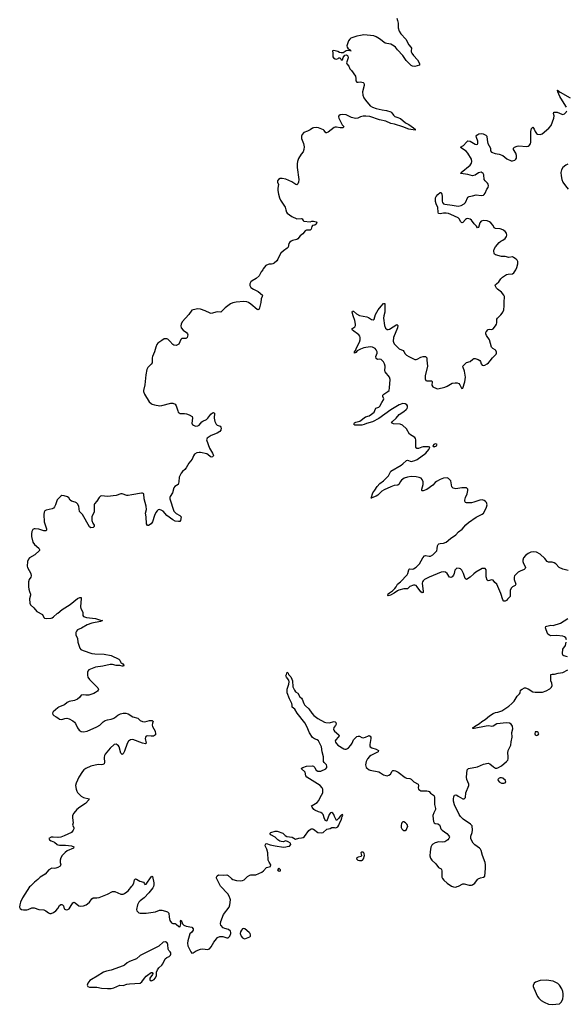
# Model space of a CAD drawing. Header units: inches. Extents: x 1550860 to 1685816, y 509127 to 640511.
# Tile 3 of 91: x 1559369 to 1568446, y 528036 to 544385. Entities that reach past the tile are written whole.
import ezdxf

# ---------------------------------------------------------------- set-up
doc = ezdxf.new("R2010")
doc.units = ezdxf.units.IN
doc.header["$MEASUREMENT"] = 0
for name, color, linetype in [('B5552', 7, 'Continuous'), ('B5553', 7, 'Continuous'), ('B5562', 7, 'Continuous'), ('B5563', 7, 'Continuous'), ('B5564', 7, 'Continuous')]:
    doc.layers.add(name, color=color, linetype=linetype)

msp = doc.modelspace()

# ---------------------------------------------------------------- linework, layer by layer
at = {"layer": 'B5552', "color": 6, "elevation": 600}
msp.add_lwpolyline([(1559549, 530000), (1559535, 529985), (1559416, 529804), (1559383, 529730), (1559373, 529690), (1559369, 529650), (1559375, 529630), (1559400, 529610), (1559430, 529604), (1559487, 529607), (1559510, 529611), (1559570, 529640), (1559610, 529639), (1559690, 529611), (1559770, 529606), (1559802, 529590), (1559850, 529556), (1559870, 529547), (1559890, 529545), (1559930, 529560), (1559970, 529589), (1560000, 529625)], dxfattribs=at)
at = {"layer": 'B5553', "color": 6, "elevation": 600}
for points in [[(1560000, 536423), (1559990, 536413), (1559966, 536330), (1559950, 536299), (1559930, 536277), (1559910, 536265), (1559810, 536244), (1559789, 536231), (1559775, 536210), (1559769, 536171), (1559774, 536050), (1559817, 535930), (1559817, 535910), (1559810, 535897), (1559770, 535899), (1559690, 535924), (1559626, 535934), (1559608, 535932), (1559590, 535922), (1559571, 535889), (1559564, 535850), (1559564, 535804), (1559588, 535710), (1559616, 535670), (1559690, 535610), (1559699, 535590), (1559697, 535570), (1559620, 535500), (1559530, 535448), (1559514, 535426), (1559501, 535390), (1559494, 535310), (1559500, 535290), (1559552, 535190), (1559559, 535150), (1559552, 535130), (1559527, 535090), (1559518, 535050), (1559517, 534970), (1559521, 534930), (1559531, 534891), (1559549, 534849), (1559549, 534830), (1559533, 534770), (1559539, 534699), (1559549, 534669), (1559602, 534622), (1559656, 534556), (1559747, 534510), (1559770, 534461), (1559781, 534450), (1559810, 534442), (1559890, 534449), (1559910, 534454), (1559930, 534468), (1559993, 534527), (1560000, 534532)], [(1560000, 532958), (1559926, 532890), (1559916, 532870), (1559919, 532850), (1559937, 532830), (1559976, 532810), (1560000, 532793)], [(1560000, 530808), (1559926, 530814), (1559890, 530810), (1559856, 530790), (1559863, 530770), (1559894, 530750), (1559946, 530726), (1559990, 530688), (1560000, 530685)], [(1560000, 530310), (1559970, 530296), (1559950, 530292), (1559903, 530297), (1559851, 530269), (1559790, 530196), (1559711, 530149), (1559670, 530107), (1559614, 530066), (1559549, 530000)]]:
    msp.add_lwpolyline(points, dxfattribs=at)
at = {"layer": 'B5562', "color": 6, "elevation": 600}
for points in [[(1560000, 529625), (1560004, 529630), (1560030, 529677), (1560050, 529694), (1560070, 529695), (1560079, 529690), (1560095, 529670), (1560110, 529623), (1560130, 529610), (1560150, 529607), (1560170, 529610), (1560190, 529623), (1560210, 529650), (1560250, 529723), (1560270, 529733), (1560290, 529724), (1560350, 529671), (1560385, 529665), (1560430, 529671), (1560473, 529687), (1560498, 529702), (1560528, 529732), (1560570, 529790), (1560590, 529802), (1560610, 529807), (1560650, 529803), (1560690, 529811), (1560830, 529864), (1560910, 529907), (1560930, 529912), (1560950, 529909), (1561050, 529867), (1561090, 529867), (1561110, 529876), (1561150, 529902), (1561170, 529920), (1561233, 530000)], [(1561593, 530000), (1561591, 529990), (1561580, 529970), (1561512, 529888), (1561436, 529804), (1561370, 529757), (1561347, 529730), (1561327, 529690), (1561310, 529610), (1561317, 529590), (1561331, 529570), (1561350, 529556), (1561372, 529552), (1561470, 529550), (1561626, 529574), (1561690, 529601), (1561730, 529598), (1561790, 529582), (1561822, 529570), (1561844, 529550), (1561850, 529482), (1561865, 529430), (1561890, 529388), (1561910, 529380), (1561950, 529378), (1561970, 529366), (1562010, 529331), (1562030, 529321), (1562036, 529330), (1562043, 529370), (1562042, 529418), (1562050, 529432), (1562075, 529370), (1562096, 529350), (1562134, 529334), (1562230, 529318), (1562250, 529291), (1562251, 529269), (1562230, 529233), (1562196, 529204), (1562163, 529090), (1562158, 529050), (1562163, 529010), (1562187, 528950), (1562210, 528907), (1562230, 528887), (1562250, 528893), (1562298, 528922), (1562370, 528950), (1562410, 528956), (1562490, 528949), (1562520, 528960), (1562549, 528991), (1562594, 529066), (1562637, 529123), (1562656, 529144), (1562690, 529164), (1562744, 529164), (1562810, 529140), (1562830, 529141), (1562843, 529150), (1562859, 529170), (1562876, 529210), (1562878, 529230), (1562872, 529250), (1562836, 529276), (1562774, 529294), (1562747, 529307), (1562709, 529349), (1562706, 529370), (1562712, 529410), (1562752, 529530), (1562850, 529651), (1562861, 529690), (1562868, 529770), (1562866, 529790), (1562850, 529834), (1562827, 529870), (1562706, 530000)], [(1566539, 530000), (1566540, 530000), (1566570, 529986), (1566610, 529983), (1566635, 529990), (1566656, 530000)]]:
    msp.add_lwpolyline(points, dxfattribs=at)
for points in [[(1563090, 529294), (1563070, 529289), (1563051, 529270), (1563038, 529242), (1563033, 529210), (1563046, 529170), (1563070, 529140), (1563090, 529128), (1563110, 529125), (1563190, 529158), (1563202, 529170), (1563203, 529190), (1563196, 529210), (1563181, 529230), (1563110, 529289)], [(1561790, 529073), (1561750, 529066), (1561678, 529002), (1561390, 528860), (1561370, 528848), (1561310, 528793), (1561190, 528747), (1561155, 528725), (1561112, 528688), (1561090, 528676), (1560890, 528604), (1560810, 528589), (1560759, 528570), (1560658, 528502), (1560559, 528450), (1560532, 528430), (1560503, 528390), (1560492, 528352), (1560500, 528330), (1560530, 528321), (1560650, 528323), (1560730, 528307), (1560830, 528298), (1560890, 528300), (1560930, 528310), (1561030, 528354), (1561090, 528351), (1561150, 528370), (1561190, 528377), (1561370, 528387), (1561399, 528410), (1561440, 528470), (1561470, 528503), (1561490, 528522), (1561550, 528564), (1561570, 528567), (1561578, 528550), (1561572, 528530), (1561533, 528470), (1561530, 528444), (1561550, 528429), (1561570, 528432), (1561602, 528450), (1561620, 528470), (1561639, 528510), (1561641, 528570), (1561655, 528610), (1561679, 528641), (1561732, 528688), (1561748, 528710), (1561787, 528793), (1561810, 528813), (1561850, 528833), (1561871, 528850), (1561878, 528870), (1561877, 528890), (1561870, 528906), (1561848, 528928), (1561836, 528950), (1561827, 529030), (1561817, 529057)], [(1568119, 528440), (1568010, 528434), (1567934, 528406), (1567912, 528388), (1567897, 528350), (1567897, 528330), (1567905, 528305), (1567970, 528168), (1567990, 528136), (1568030, 528099), (1568078, 528070), (1568150, 528040), (1568210, 528036), (1568330, 528047), (1568358, 528070), (1568382, 528110), (1568390, 528130), (1568396, 528170), (1568395, 528210), (1568387, 528250), (1568370, 528294), (1568330, 528355), (1568303, 528383), (1568230, 528423)]]:
    msp.add_lwpolyline(points, close=True, dxfattribs=at)
at = {"layer": 'B5563', "color": 6, "elevation": 600}
for points in [[(1563191, 540000), (1563188, 539990), (1563189, 539970), (1563210, 539939), (1563253, 539910), (1563331, 539871), (1563401, 539810), (1563397, 539790), (1563378, 539750), (1563375, 539690), (1563343, 539577), (1563330, 539565), (1563310, 539572), (1563210, 539664), (1563170, 539690), (1563140, 539700), (1563090, 539704), (1562966, 539694), (1562910, 539684), (1562871, 539670), (1562781, 539599), (1562710, 539529), (1562650, 539532), (1562550, 539506), (1562530, 539510), (1562450, 539553), (1562370, 539578), (1562330, 539583), (1562250, 539570), (1562230, 539562), (1562177, 539490), (1562069, 539370), (1562048, 539330), (1562044, 539304), (1562050, 539268), (1562086, 539230), (1562140, 539190), (1562157, 539170), (1562162, 539150), (1562158, 539130), (1562150, 539110), (1562141, 539099), (1562130, 539090), (1562070, 539094), (1562059, 539090), (1562046, 539074), (1562010, 539000), (1561990, 538984), (1561970, 538978), (1561930, 538981), (1561914, 538990), (1561864, 539050), (1561830, 539079), (1561810, 539088), (1561770, 539084), (1561730, 539061), (1561665, 539015), (1561648, 538992), (1561629, 538950), (1561607, 538870), (1561573, 538790), (1561569, 538770), (1561569, 538690), (1561554, 538666), (1561497, 538610), (1561483, 538577), (1561465, 538490), (1561450, 538322), (1561425, 538230), (1561425, 538210), (1561442, 538170), (1561520, 538040), (1561550, 538010), (1561570, 538001), (1561610, 537989), (1561696, 537976), (1561730, 537977), (1561877, 538017), (1561910, 538016), (1561950, 538002), (1561970, 537976), (1561995, 537890), (1562003, 537870), (1562017, 537857), (1562030, 537849), (1562107, 537847), (1562141, 537841), (1562184, 537824), (1562235, 537795), (1562241, 537770), (1562225, 537685), (1562231, 537670), (1562241, 537661), (1562257, 537650), (1562290, 537637), (1562330, 537640), (1562349, 537650), (1562392, 537708), (1562410, 537721), (1562470, 537749), (1562491, 537769), (1562542, 537838), (1562570, 537857), (1562590, 537862), (1562606, 537850), (1562598, 537770), (1562612, 537712), (1562629, 537670), (1562650, 537650), (1562696, 537636), (1562710, 537622), (1562714, 537610), (1562711, 537570), (1562692, 537548), (1562650, 537521), (1562550, 537483), (1562485, 537435), (1562470, 537410), (1562519, 537270), (1562573, 537190), (1562587, 537150), (1562582, 537138), (1562570, 537127), (1562550, 537123), (1562530, 537133), (1562500, 537160), (1562475, 537175), (1562370, 537200), (1562350, 537201), (1562310, 537192), (1562273, 537170), (1562255, 537145), (1562233, 537087), (1562176, 537024), (1562136, 536944), (1562110, 536915), (1562070, 536885), (1562050, 536858), (1562016, 536790), (1562011, 536709), (1561999, 536670), (1561946, 536634), (1561928, 536612), (1561906, 536530), (1561868, 536470), (1561863, 536450), (1561864, 536430), (1561930, 536224), (1561965, 536185), (1562030, 536150), (1562050, 536130), (1562040, 536070), (1562030, 536053), (1562008, 536052), (1561950, 536061), (1561910, 536078), (1561815, 536155), (1561750, 536222), (1561730, 536236), (1561689, 536251), (1561670, 536247), (1561650, 536231), (1561630, 536200), (1561606, 536150), (1561575, 536050), (1561564, 536030), (1561550, 536015), (1561510, 535988), (1561490, 535984), (1561477, 536017), (1561470, 536130), (1561458, 536190), (1561474, 536250), (1561472, 536310), (1561434, 536430), (1561429, 536510), (1561410, 536521), (1561390, 536521), (1561230, 536496), (1561170, 536483), (1561150, 536483), (1561070, 536511), (1561050, 536513), (1560970, 536487), (1560830, 536468), (1560730, 536479), (1560709, 536471), (1560687, 536453), (1560650, 536392), (1560610, 536344), (1560606, 536330), (1560608, 536250), (1560605, 536215), (1560566, 536130), (1560569, 536070), (1560584, 536024), (1560604, 535990), (1560608, 535970), (1560587, 535953), (1560550, 535948), (1560527, 535967), (1560410, 536172), (1560361, 536221), (1560350, 536307), (1560327, 536347), (1560310, 536363), (1560290, 536375), (1560230, 536392), (1560210, 536410), (1560186, 536446), (1560162, 536462), (1560110, 536482), (1560070, 536485), (1560050, 536476), (1560000, 536423)], [(1568477, 535237), (1568390, 535262), (1568327, 535287), (1568270, 535350), (1568245, 535365), (1568210, 535376), (1568150, 535377), (1568130, 535387), (1568090, 535436), (1568013, 535513), (1567950, 535545), (1567909, 535551), (1567857, 535543), (1567810, 535523), (1567766, 535490), (1567736, 535450), (1567724, 535410), (1567723, 535390), (1567727, 535370), (1567766, 535290), (1567764, 535270), (1567744, 535256), (1567677, 535230), (1567644, 535210), (1567600, 535170), (1567587, 535150), (1567579, 535130), (1567581, 535090), (1567606, 535010), (1567594, 534990), (1567550, 534968), (1567530, 534944), (1567515, 534910), (1567511, 534809), (1567470, 534762), (1567450, 534743), (1567430, 534732), (1567410, 534731), (1567390, 534752), (1567357, 534857), (1567290, 535015), (1567261, 535041), (1567230, 535078), (1567210, 535084), (1567150, 535070), (1567130, 535079), (1567116, 535136), (1567116, 535250), (1567099, 535270), (1567075, 535275), (1567050, 535270), (1566942, 535210), (1566910, 535186), (1566851, 535129), (1566790, 535092), (1566770, 535100), (1566766, 535106), (1566737, 535190), (1566710, 535247), (1566690, 535268), (1566670, 535275), (1566630, 535276), (1566610, 535263), (1566597, 535243), (1566583, 535190), (1566570, 535162), (1566550, 535133), (1566530, 535122), (1566507, 535130), (1566465, 535190), (1566440, 535210), (1566410, 535217), (1566370, 535212), (1566167, 535130), (1566092, 535090), (1566070, 535070), (1566058, 535050), (1566052, 535030), (1566070, 534890), (1566067, 534873), (1566054, 534866), (1566030, 534888), (1565970, 534970), (1565950, 534989), (1565930, 534997), (1565910, 534997), (1565850, 534975), (1565810, 534937), (1565750, 534933), (1565667, 534913), (1565640, 534900), (1565590, 534863), (1565528, 534830), (1565490, 534820), (1565483, 534823), (1565480, 534830), (1565490, 534850), (1565510, 534871), (1565557, 534903), (1565598, 534942), (1565621, 534970), (1565642, 535010), (1565690, 535051), (1565805, 535170), (1565816, 535190), (1565830, 535250), (1565839, 535261), (1565850, 535268), (1565890, 535264), (1565910, 535268), (1565950, 535293), (1566008, 535350), (1566061, 535450), (1566090, 535483), (1566110, 535489), (1566170, 535478), (1566190, 535479), (1566230, 535501), (1566280, 535550), (1566293, 535567), (1566302, 535598), (1566309, 535651), (1566317, 535670), (1566330, 535684), (1566350, 535690), (1566409, 535691), (1566450, 535710), (1566522, 535770), (1566609, 535830), (1566658, 535882), (1566714, 535926), (1566780, 536000), (1566823, 536037), (1566950, 536123), (1567050, 536174), (1567070, 536193), (1567095, 536230), (1567122, 536290), (1567131, 536330), (1567119, 536370), (1567106, 536386), (1567083, 536403), (1567051, 536411), (1567010, 536408), (1566910, 536373), (1566870, 536363), (1566790, 536364), (1566771, 536371), (1566762, 536390), (1566763, 536410), (1566773, 536450), (1566802, 536510), (1566809, 536570), (1566809, 536590), (1566802, 536602), (1566786, 536610), (1566713, 536613), (1566610, 536598), (1566565, 536605), (1566544, 536630), (1566526, 536726), (1566519, 536739), (1566490, 536768), (1566470, 536776), (1566406, 536770), (1566353, 536750), (1566290, 536715), (1566270, 536700), (1566230, 536657), (1566130, 536587), (1566070, 536560), (1566050, 536563), (1566046, 536570), (1566047, 536590), (1566068, 536670), (1566070, 536710), (1566054, 536750), (1566035, 536770), (1566004, 536784), (1565952, 536792), (1565870, 536799), (1565810, 536790), (1565756, 536770), (1565710, 536739), (1565686, 536710), (1565669, 536671), (1565650, 536654), (1565590, 536651), (1565530, 536631), (1565421, 536579), (1565384, 536556), (1565314, 536490), (1565290, 536474), (1565214, 536446), (1565210, 536441), (1565203, 536443), (1565233, 536530), (1565268, 536572), (1565307, 536633), (1565350, 536682), (1565410, 536726), (1565491, 536809), (1565532, 536888), (1565703, 536990), (1565732, 537010), (1565790, 537064), (1565810, 537069), (1565870, 537052), (1565890, 537053), (1565930, 537065), (1565970, 537084), (1566111, 537190), (1566163, 537250), (1566176, 537270), (1566178, 537290), (1566155, 537295), (1566070, 537295), (1566045, 537290), (1565990, 537264), (1565966, 537266), (1565948, 537290), (1565948, 537410), (1565944, 537430), (1565931, 537450), (1565842, 537502), (1565791, 537590), (1565726, 537650), (1565688, 537668), (1565575, 537675), (1565545, 537690), (1565552, 537710), (1565618, 537770), (1565672, 537828), (1565750, 537877), (1565787, 537910), (1565802, 537930), (1565811, 537950), (1565811, 537971), (1565797, 537990), (1565770, 538008), (1565730, 538013), (1565670, 537992), (1565530, 537908), (1565335, 537765), (1565230, 537710), (1565130, 537683), (1565090, 537664), (1565050, 537652), (1564935, 537655), (1564921, 537661), (1564916, 537670), (1564930, 537690), (1564950, 537702), (1565019, 537721), (1565110, 537790), (1565170, 537810), (1565210, 537833), (1565254, 537870), (1565276, 537924), (1565285, 537935), (1565330, 537952), (1565351, 537970), (1565381, 538030), (1565410, 538071), (1565415, 538090), (1565401, 538130), (1565401, 538150), (1565415, 538170), (1565484, 538210), (1565502, 538230), (1565512, 538270), (1565522, 538410), (1565510, 538450), (1565438, 538538), (1565435, 538550), (1565437, 538630), (1565428, 538670), (1565410, 538702), (1565370, 538742), (1565350, 538750), (1565310, 538742), (1565290, 538758), (1565285, 538790), (1565304, 538850), (1565304, 538870), (1565290, 538906), (1565270, 538928), (1565230, 538945), (1565190, 538953), (1565086, 538935), (1565026, 538914), (1564975, 538885), (1564950, 538860), (1564928, 538848), (1564928, 538870), (1564945, 538895), (1564965, 538950), (1565013, 539030), (1565022, 539070), (1565024, 539110), (1565018, 539130), (1565001, 539150), (1564898, 539230), (1564887, 539250), (1564933, 539287), (1564943, 539310), (1564945, 539330), (1564935, 539390), (1564906, 539470), (1564892, 539530), (1564897, 539543), (1564910, 539546), (1564962, 539502), (1565010, 539473), (1565131, 539451), (1565159, 539439), (1565210, 539407), (1565238, 539402), (1565253, 539410), (1565275, 539490), (1565324, 539570), (1565374, 539626), (1565410, 539675), (1565430, 539671), (1565431, 539530), (1565416, 539470), (1565412, 539430), (1565429, 539310), (1565445, 539265), (1565470, 539243), (1565490, 539241), (1565510, 539247), (1565630, 539324), (1565647, 539310), (1565641, 539270), (1565576, 539110), (1565570, 539050), (1565575, 539030), (1565590, 539004), (1565670, 538918), (1565735, 538895), (1565750, 538876), (1565770, 538838), (1565790, 538817), (1565830, 538790), (1565930, 538745), (1565950, 538741), (1565970, 538746), (1566030, 538780), (1566070, 538790), (1566110, 538790), (1566130, 538771), (1566130, 538730), (1566142, 538630), (1566104, 538470), (1566103, 538423), (1566115, 538395), (1566128, 538388), (1566146, 538386), (1566190, 538390), (1566210, 538387), (1566218, 538370), (1566215, 538315), (1566228, 538290), (1566290, 538262), (1566310, 538257), (1566430, 538283), (1566470, 538300), (1566550, 538348), (1566598, 538358), (1566635, 538355), (1566662, 538342), (1566680, 538320), (1566706, 538266), (1566710, 538261), (1566730, 538265), (1566763, 538370), (1566772, 538448), (1566757, 538550), (1566732, 538610), (1566730, 538630), (1566742, 538650), (1566790, 538692), (1566850, 538710), (1566896, 538750), (1566910, 538758), (1566930, 538760), (1566982, 538742), (1567007, 538727), (1567022, 538710), (1567033, 538670), (1567049, 538649), (1567070, 538645), (1567090, 538649), (1567130, 538670), (1567152, 538688), (1567181, 538719), (1567219, 538770), (1567280, 538830), (1567287, 538850), (1567287, 538867), (1567278, 538890), (1567263, 538903), (1567225, 538925), (1567206, 538946), (1567170, 539070), (1567121, 539141), (1567110, 539170), (1567110, 539190), (1567117, 539203), (1567150, 539242), (1567170, 539248), (1567210, 539243), (1567230, 539250), (1567270, 539302), (1567287, 539330), (1567292, 539350), (1567292, 539410), (1567303, 539430), (1567358, 539482), (1567380, 539510), (1567393, 539530), (1567408, 539570), (1567414, 539634), (1567412, 539692), (1567418, 539790), (1567410, 539810), (1567370, 539860), (1567305, 539910), (1567287, 539930), (1567265, 539970), (1567271, 539990), (1567284, 540000)], [(1560000, 534532), (1560072, 534590), (1560210, 534676), (1560330, 534773), (1560370, 534792), (1560390, 534791), (1560392, 534772), (1560378, 534638), (1560387, 534610), (1560416, 534550), (1560417, 534490), (1560430, 534473), (1560479, 534459), (1560630, 534441), (1560710, 534416), (1560745, 534410), (1560711, 534390), (1560570, 534365), (1560490, 534340), (1560396, 534284), (1560330, 534252), (1560310, 534231), (1560302, 534210), (1560300, 534170), (1560327, 534110), (1560335, 534050), (1560368, 533950), (1560386, 533930), (1560421, 533910), (1560570, 533863), (1560616, 533856), (1560770, 533849), (1560890, 533827), (1561013, 533770), (1561033, 533750), (1561042, 533722), (1561051, 533710), (1561083, 533690), (1561101, 533670), (1561091, 533650), (1561070, 533650), (1561030, 533664), (1560970, 533663), (1560910, 533681), (1560870, 533681), (1560750, 533653), (1560630, 533634), (1560517, 533590), (1560502, 533570), (1560496, 533550), (1560496, 533504), (1560502, 533470), (1560528, 533430), (1560668, 533290), (1560676, 533264), (1560673, 533250), (1560663, 533237), (1560630, 533212), (1560602, 533198), (1560516, 533170), (1560470, 533168), (1560423, 533177), (1560390, 533170), (1560362, 533130), (1560330, 533103), (1560278, 533082), (1560190, 533064), (1560155, 533045), (1560114, 533010), (1560013, 532970), (1560000, 532958)], [(1568450, 534090), (1568440, 534120), (1568418, 534138), (1568387, 534147), (1568282, 534158), (1568190, 534156), (1568164, 534164), (1568140, 534180), (1568132, 534192), (1568098, 534290), (1568104, 534310), (1568123, 534317), (1568189, 534331), (1568230, 534327), (1568350, 534365), (1568470, 534443)], [(1568466, 533806), (1568403, 533823), (1568390, 533835), (1568382, 533862), (1568389, 533931), (1568430, 533996), (1568446, 534050)], [(1562706, 530000), (1562696, 530010), (1562637, 530130), (1562636, 530150), (1562648, 530172), (1562670, 530184), (1562750, 530182), (1562810, 530188), (1562830, 530176), (1562885, 530125), (1562910, 530110), (1562971, 530090), (1563030, 530085), (1563067, 530093), (1563095, 530105), (1563150, 530156), (1563190, 530181), (1563210, 530186), (1563290, 530189), (1563390, 530229), (1563418, 530250), (1563470, 530307), (1563534, 530326), (1563542, 530350), (1563510, 530394), (1563497, 530430), (1563492, 530552), (1563475, 530615), (1563447, 530670), (1563449, 530690), (1563459, 530701), (1563470, 530707), (1563530, 530686), (1563610, 530667), (1563750, 530646), (1563788, 530650), (1563810, 530659), (1563850, 530665), (1563872, 530692), (1563868, 530710), (1563830, 530735), (1563790, 530749), (1563744, 530736), (1563710, 530737), (1563690, 530744), (1563656, 530770), (1563614, 530814), (1563537, 530850), (1563525, 530870), (1563539, 530890), (1563610, 530912), (1563642, 530910), (1563739, 530879), (1563780, 530840), (1563805, 530825), (1563896, 530810), (1563950, 530777), (1564004, 530796), (1564050, 530798), (1564074, 530806), (1564096, 530824), (1564170, 530922), (1564190, 530939), (1564210, 530948), (1564230, 530951), (1564250, 530942), (1564318, 530890), (1564376, 530884), (1564411, 530889), (1564470, 530945), (1564523, 530957), (1564551, 530971), (1564590, 530972), (1564610, 530967), (1564630, 530971), (1564650, 530986), (1564669, 531010), (1564686, 531054), (1564710, 531092), (1564721, 531130), (1564723, 531157), (1564733, 531170), (1564730, 531186), (1564710, 531178), (1564690, 531158), (1564670, 531128), (1564630, 531088), (1564594, 531154), (1564583, 531190), (1564570, 531209), (1564550, 531221), (1564530, 531217), (1564508, 531190), (1564470, 531082), (1564450, 531075), (1564430, 531117), (1564406, 531186), (1564390, 531207), (1564370, 531221), (1564330, 531233), (1564270, 531260), (1564256, 531270), (1564224, 531310), (1564217, 531330), (1564223, 531337), (1564308, 531390), (1564337, 531423), (1564356, 531470), (1564402, 531550), (1564405, 531570), (1564401, 531610), (1564394, 531630), (1564360, 531670), (1564137, 531810), (1564122, 531830), (1564107, 531890), (1564044, 531950), (1564069, 531970), (1564129, 531990), (1564230, 531995), (1564250, 531988), (1564270, 531971), (1564284, 531930), (1564290, 531923), (1564322, 531910), (1564370, 531906), (1564452, 531948), (1564469, 531970), (1564472, 531990), (1564463, 532010), (1564423, 532050), (1564415, 532070), (1564413, 532147), (1564391, 532231), (1564382, 532310), (1564350, 532380), (1564330, 532411), (1564310, 532427), (1564264, 532444), (1564230, 532465), (1564183, 532543), (1564139, 532650), (1564106, 532710), (1563978, 532870), (1563937, 532937), (1563893, 532970), (1563896, 533004), (1563890, 533030), (1563850, 533110), (1563812, 533208), (1563808, 533230), (1563813, 533270), (1563841, 533350), (1563846, 533390), (1563839, 533419), (1563798, 533470), (1563790, 533490), (1563800, 533510), (1563803, 533537), (1563810, 533551), (1563830, 533533), (1563834, 533510), (1563870, 533472), (1563890, 533437), (1563898, 533410), (1563907, 533310), (1563930, 533250), (1563950, 533225), (1563990, 533204), (1564021, 533141), (1564050, 533118), (1564062, 533102), (1564088, 533030), (1564101, 533010), (1564117, 532990), (1564170, 532942), (1564221, 532870), (1564255, 532830), (1564320, 532780), (1564430, 532720), (1564450, 532713), (1564510, 532712), (1564590, 532733), (1564610, 532725), (1564617, 532717), (1564623, 532690), (1564613, 532667), (1564587, 532630), (1564582, 532602), (1564583, 532590), (1564594, 532574), (1564667, 532510), (1564673, 532493), (1564659, 532470), (1564619, 532430), (1564610, 532410), (1564613, 532390), (1564623, 532370), (1564650, 532340), (1564750, 532280), (1564770, 532275), (1564790, 532275), (1564810, 532282), (1564830, 532296), (1564870, 532339), (1564888, 532370), (1564912, 532428), (1564970, 532483), (1564990, 532490), (1565010, 532486), (1565050, 532464), (1565070, 532462), (1565110, 532472), (1565163, 532497), (1565170, 532499), (1565188, 532490), (1565198, 532470), (1565201, 532450), (1565185, 532350), (1565185, 532330), (1565191, 532311), (1565214, 532294), (1565290, 532273), (1565329, 532250), (1565320, 532230), (1565201, 532170), (1565177, 532150), (1565142, 532110), (1565122, 532070), (1565112, 532010), (1565125, 531970), (1565143, 531950), (1565170, 531930), (1565190, 531923), (1565334, 531894), (1565361, 531881), (1565410, 531846), (1565447, 531833), (1565470, 531830), (1565501, 531839), (1565525, 531855), (1565553, 531907), (1565563, 531917), (1565590, 531920), (1565610, 531914), (1565656, 531890), (1565770, 531801), (1565792, 531792), (1565850, 531784), (1565870, 531776), (1565914, 531730), (1565984, 531690), (1565994, 531670), (1565984, 531630), (1565992, 531610), (1566011, 531591), (1566030, 531583), (1566050, 531580), (1566130, 531581), (1566150, 531578), (1566169, 531569), (1566190, 531544), (1566241, 531510), (1566250, 531498), (1566256, 531470), (1566255, 531355), (1566273, 531290), (1566273, 531270), (1566245, 531215), (1566232, 531170), (1566234, 531110), (1566241, 531070), (1566250, 531051), (1566270, 531038), (1566312, 531032), (1566338, 531018), (1566346, 531006), (1566362, 530950), (1566386, 530926), (1566464, 530870), (1566499, 530830), (1566505, 530810), (1566497, 530790), (1566481, 530770), (1566430, 530732), (1566390, 530728), (1566330, 530735), (1566270, 530720), (1566230, 530698), (1566210, 530677), (1566197, 530643), (1566183, 530570), (1566181, 530501), (1566190, 530465), (1566210, 530432), (1566278, 530370), (1566324, 530310), (1566365, 530285), (1566374, 530274), (1566380, 530250), (1566381, 530150), (1566390, 530124), (1566410, 530098), (1566470, 530048), (1566539, 530000)], [(1566656, 530000), (1566730, 530036), (1566750, 530036), (1566830, 530016), (1566870, 530016), (1566890, 530022), (1566925, 530050), (1566969, 530111), (1566980, 530120), (1567022, 530138), (1567070, 530150), (1567090, 530165), (1567105, 530290), (1567105, 530350), (1567098, 530390), (1567052, 530510), (1567033, 530590), (1567023, 530610), (1567006, 530630), (1566926, 530686), (1566900, 530710), (1566875, 530750), (1566862, 530790), (1566863, 530830), (1566884, 530890), (1566890, 530930), (1566880, 531000), (1566856, 531030), (1566732, 531112), (1566690, 531154), (1566667, 531187), (1566588, 531350), (1566571, 531410), (1566571, 531449), (1566577, 531483), (1566590, 531510), (1566610, 531516), (1566630, 531510), (1566651, 531490), (1566730, 531448), (1566752, 531448), (1566772, 531468), (1566776, 531550), (1566827, 531670), (1566829, 531690), (1566795, 531770), (1566786, 531810), (1566802, 531930), (1566821, 531950), (1566970, 531982), (1567070, 532024), (1567150, 532038), (1567178, 532030), (1567237, 531977), (1567270, 531960), (1567290, 531958), (1567310, 531962), (1567370, 531998), (1567455, 532070), (1567472, 532090), (1567481, 532110), (1567482, 532150), (1567476, 532210), (1567478, 532250), (1567522, 532338), (1567528, 532392), (1567545, 532470), (1567541, 532550), (1567558, 532610), (1567552, 532652), (1567529, 532690), (1567504, 532704), (1567450, 532710), (1567290, 532694), (1567230, 532655), (1567210, 532651), (1567158, 532658), (1567116, 532656), (1566917, 532617), (1566896, 532616), (1566892, 532630), (1566905, 532635), (1566923, 532650), (1567002, 532698), (1567044, 532730), (1567097, 532763), (1567170, 532826), (1567230, 532864), (1567270, 532883), (1567310, 532888), (1567374, 532910), (1567490, 532986), (1567543, 533030), (1567580, 533070), (1567630, 533155), (1567670, 533190), (1567678, 533210), (1567684, 533250), (1567712, 533270), (1567750, 533290), (1567770, 533294), (1567810, 533276), (1567890, 533227), (1567930, 533217), (1568050, 533222), (1568110, 533239), (1568170, 533273), (1568198, 533302), (1568211, 533330), (1568207, 533370), (1568190, 533410), (1568186, 533490), (1568190, 533510), (1568210, 533518), (1568250, 533520), (1568310, 533535), (1568390, 533544), (1568473, 533590)], [(1560000, 532793), (1560031, 532771), (1560070, 532767), (1560117, 532783), (1560150, 532786), (1560190, 532776), (1560250, 532744), (1560281, 532721), (1560298, 532698), (1560330, 532627), (1560355, 532590), (1560390, 532568), (1560430, 532560), (1560490, 532572), (1560650, 532641), (1560699, 532670), (1560754, 532726), (1560790, 532748), (1560830, 532761), (1560891, 532769), (1560920, 532780), (1560945, 532795), (1561001, 532839), (1561041, 532859), (1561088, 532872), (1561130, 532873), (1561170, 532858), (1561250, 532809), (1561330, 532785), (1561370, 532750), (1561410, 532730), (1561450, 532726), (1561527, 532747), (1561571, 532750), (1561584, 532730), (1561573, 532707), (1561570, 532670), (1561576, 532650), (1561619, 532570), (1561626, 532530), (1561622, 532510), (1561610, 532498), (1561590, 532490), (1561550, 532486), (1561490, 532495), (1561470, 532489), (1561457, 532470), (1561454, 532450), (1561471, 532370), (1561458, 532362), (1561410, 532370), (1561250, 532432), (1561210, 532430), (1561177, 532403), (1561154, 532366), (1561110, 532238), (1561090, 532198), (1561070, 532182), (1561050, 532207), (1561021, 532310), (1561010, 532330), (1560990, 532347), (1560970, 532355), (1560938, 532350), (1560870, 532290), (1560789, 532190), (1560780, 532170), (1560772, 532132), (1560779, 532050), (1560770, 532028), (1560750, 532018), (1560730, 532015), (1560670, 532018), (1560550, 531989), (1560468, 531952), (1560437, 531930), (1560410, 531903), (1560350, 531807), (1560305, 531710), (1560297, 531670), (1560307, 531607), (1560317, 531577), (1560332, 531552), (1560392, 531492), (1560430, 531469), (1560521, 531450), (1560520, 531430), (1560462, 531370), (1560368, 531310), (1560317, 531270), (1560266, 531210), (1560249, 531170), (1560246, 531130), (1560260, 531050), (1560248, 531010), (1560268, 530970), (1560268, 530950), (1560260, 530930), (1560230, 530890), (1560110, 530832), (1560050, 530811), (1560010, 530807), (1560000, 530808)], [(1560000, 530685), (1560030, 530677), (1560130, 530680), (1560229, 530669), (1560267, 530650), (1560264, 530630), (1560157, 530583), (1560122, 530558), (1560072, 530508), (1560051, 530470), (1560040, 530430), (1560041, 530390), (1560052, 530350), (1560043, 530330), (1560000, 530310)], [(1561233, 530000), (1561240, 530010), (1561262, 530050), (1561277, 530103), (1561290, 530118), (1561310, 530112), (1561362, 530082), (1561423, 530063), (1561439, 530050), (1561450, 530027), (1561470, 530031), (1561550, 530153), (1561561, 530159), (1561570, 530171), (1561576, 530156), (1561594, 530054), (1561595, 530010), (1561593, 530000)]]:
    msp.add_lwpolyline(points, dxfattribs=at)
for points in [[(1566270, 537341), (1566246, 537330), (1566231, 537310), (1566250, 537295), (1566290, 537307), (1566301, 537330), (1566290, 537338)], [(1567960, 532560), (1567930, 532558), (1567921, 532530), (1567930, 532512), (1567950, 532501), (1567970, 532505), (1567978, 532510), (1567988, 532530), (1567978, 532550)], [(1567370, 531796), (1567350, 531796), (1567330, 531790), (1567310, 531770), (1567312, 531750), (1567330, 531729), (1567370, 531707), (1567410, 531706), (1567428, 531712), (1567441, 531730), (1567434, 531750), (1567390, 531790)], [(1565730, 531064), (1565715, 531050), (1565708, 531032), (1565704, 531010), (1565706, 530970), (1565713, 530950), (1565730, 530935), (1565750, 530922), (1565770, 530922), (1565790, 530939), (1565804, 530970), (1565812, 530990), (1565809, 531010), (1565799, 531030), (1565777, 531050), (1565750, 531064)], [(1565050, 530562), (1565036, 530550), (1565047, 530510), (1565041, 530490), (1564990, 530481), (1564965, 530470), (1564964, 530450), (1564985, 530430), (1565010, 530422), (1565050, 530424), (1565061, 530430), (1565076, 530450), (1565092, 530508), (1565090, 530541), (1565086, 530550), (1565070, 530561)], [(1563670, 530298), (1563652, 530270), (1563662, 530250), (1563690, 530246), (1563698, 530250), (1563699, 530270)]]:
    msp.add_lwpolyline(points, close=True, dxfattribs=at)
at = {"layer": 'B5564', "color": 6, "elevation": 600}
for points in [[(1565629, 544409), (1565643, 544370), (1565651, 544330), (1565654, 544250), (1565672, 544192), (1565700, 544150), (1565781, 544061), (1565829, 543969), (1565862, 543930), (1565873, 543910), (1565869, 543870), (1565871, 543850), (1565880, 543830), (1565909, 543790), (1565976, 543716), (1566002, 543670), (1566009, 543650), (1566009, 543631), (1565970, 543617), (1565930, 543608), (1565894, 543614), (1565870, 543624), (1565785, 543705), (1565730, 543788), (1565644, 543884), (1565610, 543930), (1565590, 543946), (1565530, 543978), (1565468, 543988), (1565438, 543998), (1565344, 544070), (1565290, 544103), (1565250, 544117), (1565085, 544135), (1565030, 544120), (1564970, 544113), (1564870, 544077), (1564850, 544062), (1564830, 544032), (1564803, 543950), (1564808, 543928), (1564824, 543904), (1564835, 543895), (1564851, 543890), (1564852, 543872), (1564871, 543869), (1564813, 543873), (1564790, 543869), (1564743, 543837), (1564710, 543834), (1564678, 543838), (1564650, 543855), (1564608, 543870), (1564586, 543874), (1564562, 543870), (1564568, 543828), (1564567, 543770), (1564579, 543750), (1564610, 543735), (1564630, 543731), (1564658, 543742), (1564670, 543752), (1564690, 543754), (1564701, 543730), (1564710, 543721), (1564730, 543721), (1564742, 543758), (1564766, 543794), (1564790, 543799), (1564811, 543791), (1564819, 543779), (1564826, 543750), (1564796, 543670), (1564802, 543650), (1564833, 543613), (1564851, 543570), (1564880, 543540), (1564946, 543445), (1564953, 543410), (1564953, 543370), (1564967, 543350), (1564990, 543346), (1565030, 543355), (1565070, 543342), (1565082, 543330), (1565088, 543310), (1565087, 543290), (1565062, 543190), (1565067, 543130), (1565085, 543090), (1565111, 543050), (1565190, 542956), (1565230, 542930), (1565289, 542909), (1565390, 542887), (1565458, 542878), (1565530, 542855), (1565550, 542837), (1565579, 542799), (1565600, 542780), (1565630, 542765), (1565690, 542745), (1565775, 542675), (1565830, 542645), (1565910, 542590), (1565934, 542570), (1565934, 542550), (1565829, 542569), (1565730, 542608), (1565593, 542653), (1565530, 542663), (1565450, 542698), (1565343, 542723), (1565185, 542775), (1565116, 542784), (1565070, 542782), (1565029, 542771), (1564983, 542750), (1564945, 542745), (1564881, 542761), (1564790, 542804), (1564730, 542810), (1564690, 542804), (1564671, 542790), (1564662, 542770), (1564667, 542750), (1564722, 542642), (1564751, 542610), (1564738, 542590), (1564691, 542589), (1564630, 542602), (1564610, 542602), (1564590, 542594), (1564490, 542515), (1564465, 542505), (1564450, 542507), (1564425, 542545), (1564414, 542554), (1564330, 542590), (1564305, 542595), (1564250, 542592), (1564230, 542585), (1564190, 542557), (1564150, 542537), (1564090, 542512), (1564062, 542478), (1564050, 542450), (1564049, 542430), (1564050, 542410), (1564080, 542330), (1564092, 542272), (1564090, 542230), (1564076, 542190), (1564045, 542155), (1564000, 542080), (1563983, 542030), (1563975, 541990), (1563978, 541930), (1564005, 541730), (1564000, 541690), (1563990, 541657), (1563970, 541645), (1563955, 541650), (1563890, 541693), (1563790, 541737), (1563730, 541749), (1563694, 541746), (1563668, 541732), (1563651, 541710), (1563651, 541690), (1563667, 541650), (1563653, 541590), (1563654, 541550), (1563664, 541490), (1563681, 541430), (1563701, 541390), (1563775, 541270), (1563791, 541230), (1563797, 541190), (1563811, 541170), (1563890, 541120), (1563970, 541081), (1564044, 541084), (1564057, 541077), (1564075, 541050), (1564090, 541042), (1564190, 541027), (1564220, 541040), (1564250, 541039), (1564291, 541030), (1564306, 541010), (1564291, 540990), (1564270, 540975), (1564230, 540969), (1564219, 540950), (1564210, 540909), (1564195, 540890), (1564130, 540891), (1564110, 540879), (1564073, 540830), (1564024, 540796), (1563990, 540744), (1563970, 540733), (1563899, 540721), (1563877, 540710), (1563854, 540690), (1563841, 540670), (1563828, 540610), (1563811, 540590), (1563748, 540550), (1563706, 540510), (1563683, 540470), (1563657, 540410), (1563637, 540383), (1563595, 540345), (1563570, 540330), (1563550, 540325), (1563510, 540325), (1563470, 540312), (1563457, 540303), (1563414, 540250), (1563408, 540232), (1563381, 540199), (1563343, 540130), (1563296, 540090), (1563230, 540048), (1563209, 540031), (1563195, 540010), (1563191, 540000)], [(1568448, 542930), (1568440, 542950), (1568338, 543110), (1568303, 543190), (1568303, 543203), (1568295, 543210), (1568310, 543214), (1568317, 543197), (1568341, 543181), (1568510, 543085)], [(1567284, 540000), (1567325, 540030), (1567356, 540084), (1567385, 540110), (1567450, 540152), (1567479, 540161), (1567550, 540165), (1567577, 540183), (1567610, 540230), (1567625, 540270), (1567641, 540330), (1567641, 540370), (1567630, 540395), (1567614, 540410), (1567570, 540437), (1567550, 540445), (1567490, 540436), (1567430, 540454), (1567370, 540455), (1567270, 540482), (1567255, 540490), (1567245, 540505), (1567242, 540550), (1567250, 540577), (1567270, 540613), (1567333, 540687), (1567361, 540710), (1567390, 540724), (1567428, 540750), (1567453, 540787), (1567456, 540810), (1567450, 540839), (1567430, 540866), (1567410, 540883), (1567390, 540896), (1567350, 540910), (1567270, 540916), (1567250, 540930), (1567229, 540970), (1567194, 541010), (1567168, 541030), (1567130, 541047), (1567070, 541050), (1567030, 541040), (1567010, 541012), (1566990, 540933), (1566970, 540929), (1566956, 540956), (1566913, 540993), (1566870, 541059), (1566850, 541075), (1566810, 541082), (1566790, 541078), (1566770, 541066), (1566730, 541018), (1566710, 541013), (1566690, 541036), (1566670, 541073), (1566650, 541094), (1566530, 541153), (1566490, 541165), (1566448, 541172), (1566407, 541173), (1566350, 541163), (1566326, 541166), (1566316, 541190), (1566310, 541269), (1566283, 541330), (1566272, 541368), (1566272, 541430), (1566282, 541450), (1566310, 541482), (1566350, 541515), (1566370, 541518), (1566378, 541490), (1566383, 541450), (1566385, 541370), (1566392, 541350), (1566409, 541330), (1566430, 541322), (1566550, 541303), (1566650, 541291), (1566700, 541300), (1566751, 541330), (1566770, 541350), (1566810, 541439), (1566830, 541452), (1566890, 541460), (1566950, 541478), (1567033, 541467), (1567068, 541472), (1567080, 541480), (1567097, 541503), (1567126, 541570), (1567150, 541598), (1567156, 541630), (1567150, 541653), (1567138, 541670), (1567097, 541710), (1567084, 541730), (1567075, 541810), (1567067, 541830), (1567050, 541845), (1567030, 541851), (1567010, 541850), (1566990, 541842), (1566930, 541802), (1566890, 541795), (1566810, 541816), (1566694, 541830), (1566699, 541850), (1566848, 541970), (1566870, 542005), (1566877, 542030), (1566870, 542072), (1566813, 542170), (1566781, 542201), (1566706, 542250), (1566690, 542270), (1566741, 542299), (1566790, 542354), (1566810, 542371), (1566850, 542367), (1566930, 542316), (1566950, 542311), (1566970, 542316), (1566977, 542330), (1566975, 542370), (1566953, 542430), (1566951, 542449), (1566962, 542470), (1566995, 542490), (1567030, 542494), (1567067, 542490), (1567110, 542470), (1567124, 542450), (1567129, 542390), (1567143, 542330), (1567185, 542250), (1567188, 542208), (1567205, 542185), (1567263, 542163), (1567331, 542150), (1567390, 542131), (1567457, 542077), (1567530, 542042), (1567550, 542039), (1567590, 542053), (1567610, 542070), (1567616, 542084), (1567619, 542130), (1567607, 542170), (1567567, 542230), (1567567, 542250), (1567588, 542270), (1567630, 542286), (1567651, 542289), (1567790, 542282), (1567810, 542284), (1567830, 542296), (1567850, 542324), (1567856, 542350), (1567855, 542530), (1567870, 542576), (1567890, 542598), (1567910, 542567), (1567928, 542528), (1567950, 542498), (1567970, 542487), (1568010, 542481), (1568047, 542490), (1568157, 542583), (1568192, 542630), (1568240, 542750), (1568243, 542790), (1568233, 542830), (1568241, 542850), (1568293, 542850), (1568370, 542815), (1568390, 542811), (1568418, 542822), (1568445, 542850), (1568453, 542870)], [(1568470, 541986), (1568436, 541970), (1568390, 541930), (1568364, 541890), (1568354, 541850), (1568359, 541790), (1568373, 541730), (1568390, 541690), (1568430, 541624), (1568475, 541570)]]:
    msp.add_lwpolyline(points, dxfattribs=at)

doc.saveas('drawing.dxf')
